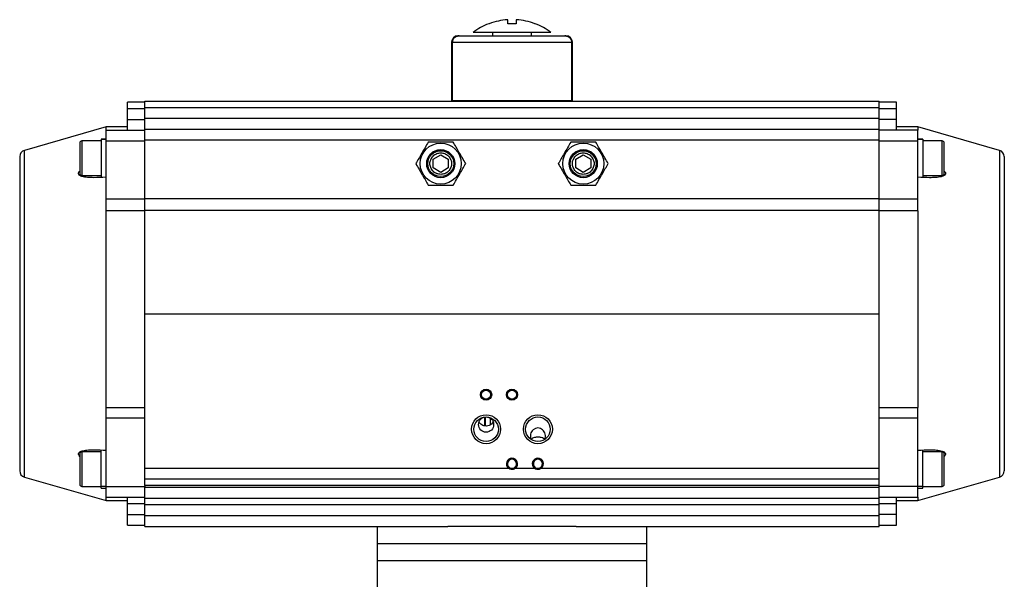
# Model space of a CAD drawing. Header units: millimetres. Extents: x 220 to 2218, y -9 to 1835.
# Tile 3 of 25: x 220 to 676, y 1027 to 1287. Entities that reach past the tile are written whole.
import ezdxf

# ---------------------------------------------------------------- set-up
doc = ezdxf.new("R2010")
doc.units = ezdxf.units.MM

msp = doc.modelspace()

# ---------------------------------------------------------------- linework, layer by layer
at = {"color": 7, "linetype": 'Continuous', "lineweight": 25}
for p, q in [((446.49, 1284.77), (446.49, 1286.63)), ((450.49, 1286.63), (450.49, 1284.77)), ((439.49, 1280.77), (439.49, 1279.37)), ((445.49, 1279.37), (445.49, 1278.97)), ((451.49, 1278.97), (451.49, 1279.37)), ((457.49, 1279.37), (457.49, 1280.77)), ((473.49, 1279.17), (472.97, 1279.17)), ((420.49, 1276.17), (420.49, 1249.17)), ((420.85, 1276.17), (476.13, 1276.17)), ((476.49, 1249.17), (476.49, 1276.17)), ((278.49, 1248.47), (270.49, 1248.47)), ((270.49, 1245.47), (270.49, 1248.47)), ((270.49, 1245.47), (278.49, 1245.47)), ((270.49, 1240.47), (270.49, 1245.47)), ((278.49, 1248.97), (618.49, 1248.97)), ((278.49, 1245.97), (278.49, 1248.97)), ((278.49, 1245.97), (618.49, 1245.97)), ((278.49, 1240.97), (278.49, 1245.97)), ((420.49, 1249.17), (420.78, 1249.17)), ((420.78, 1249.17), (476.21, 1249.17)), ((423.49, 1249.17), (423.49, 1248.97)), ((473.49, 1248.97), (473.49, 1249.17)), ((476.21, 1249.17), (476.49, 1249.17)), ((618.49, 1245.97), (618.49, 1248.97)), ((626.49, 1248.47), (618.49, 1248.47)), ((618.49, 1240.97), (618.49, 1245.97)), ((618.49, 1245.47), (626.49, 1245.47)), ((626.49, 1245.47), (626.49, 1248.47)), ((626.49, 1240.47), (626.49, 1245.47)), ((270.49, 1235.47), (270.49, 1240.47)), ((270.49, 1240.47), (278.49, 1240.47)), ((278.49, 1240.97), (618.49, 1240.97)), ((278.49, 1235.97), (278.49, 1240.97)), ((618.49, 1235.97), (618.49, 1240.97)), ((626.49, 1240.47), (618.49, 1240.47)), ((626.49, 1235.47), (626.49, 1240.47)), ((260.49, 1236.97), (222.67, 1226.12)), ((270.49, 1236.97), (260.49, 1236.97)), ((260.49, 1235.47), (260.49, 1236.97)), ((278.49, 1235.97), (618.49, 1235.97)), ((278.49, 1230.97), (278.49, 1235.97)), ((618.49, 1230.97), (618.49, 1235.97)), ((636.49, 1236.97), (626.49, 1236.97)), ((674.32, 1226.12), (636.49, 1236.97)), ((636.49, 1236.97), (636.49, 1235.47)), ((260.49, 1231.27), (258.29, 1231.27)), ((258.29, 1231.27), (258.29, 1231.26)), ((258.29, 1231.26), (260.49, 1231.26)), ((258.29, 1231.26), (258.29, 1213.73)), ((258.29, 1231.26), (260.49, 1231.26)), ((258.29, 1231.26), (258.29, 1231.26)), ((260.49, 1235.47), (278.49, 1235.47)), ((260.49, 1230.47), (260.49, 1235.47)), ((636.49, 1235.47), (618.49, 1235.47)), ((636.49, 1230.47), (636.49, 1235.47)), ((638.69, 1231.27), (636.49, 1231.27)), ((636.49, 1231.26), (638.69, 1231.26)), ((636.49, 1231.26), (638.69, 1231.26)), ((638.69, 1231.27), (638.69, 1231.26)), ((638.69, 1231.26), (638.69, 1213.67)), ((638.69, 1231.26), (638.69, 1231.26)), ((258.29, 1230.47), (249.29, 1230.47)), ((260.49, 1230.47), (278.49, 1230.47)), ((260.49, 1203.68), (260.49, 1230.47)), ((278.49, 1230.97), (618.49, 1230.97)), ((278.49, 1203.83), (278.49, 1230.97)), ((618.49, 1203.83), (618.49, 1230.97)), ((618.49, 1230.47), (636.49, 1230.47)), ((636.49, 1203.68), (636.49, 1230.47)), ((647.69, 1230.47), (638.69, 1230.47)), ((411.99, 1221.99), (415.49, 1224.01)), ((415.49, 1224.01), (418.99, 1221.99)), ((477.99, 1221.99), (481.49, 1224.01)), ((481.49, 1224.01), (484.99, 1221.99)), ((411.99, 1217.95), (411.99, 1221.99)), ((415.49, 1215.93), (411.99, 1217.95)), ((418.99, 1217.95), (415.49, 1215.93)), ((418.99, 1221.99), (418.99, 1217.95)), ((477.99, 1217.95), (477.99, 1221.99)), ((481.49, 1215.93), (477.99, 1217.95)), ((484.99, 1217.95), (481.49, 1215.93)), ((484.99, 1221.99), (484.99, 1217.95)), ((249.29, 1214.47), (258.29, 1214.47)), ((638.69, 1214.47), (647.69, 1214.47)), ((260.49, 1203.68), (278.49, 1203.68)), ((260.49, 1198.17), (260.49, 1203.68)), ((278.49, 1203.83), (618.49, 1203.83)), ((278.49, 1198.33), (278.49, 1203.83)), ((618.49, 1198.33), (618.49, 1203.83)), ((618.49, 1203.68), (636.49, 1203.68)), ((636.49, 1198.17), (636.49, 1203.68)), ((278.49, 1198.17), (260.49, 1198.17)), ((260.49, 1107.11), (260.49, 1198.17)), ((278.49, 1150.47), (278.49, 1198.33)), ((618.49, 1198.33), (278.49, 1198.33)), ((618.49, 1150.47), (618.49, 1198.33)), ((636.49, 1198.17), (618.49, 1198.17)), ((636.49, 1198.17), (636.49, 1107.11)), ((278.49, 1078.97), (278.49, 1150.47)), ((278.49, 1150.47), (618.49, 1150.47)), ((618.49, 1078.97), (618.49, 1150.47)), ((260.49, 1107.11), (278.49, 1107.11)), ((260.49, 1102.09), (260.49, 1107.11)), ((618.49, 1107.11), (636.49, 1107.11)), ((636.49, 1102.09), (636.49, 1107.11)), ((278.49, 1102.09), (260.49, 1102.09)), ((260.49, 1070.47), (260.49, 1102.09)), ((435.91, 1098.51), (435.91, 1102.62)), ((636.49, 1102.09), (618.49, 1102.09)), ((636.49, 1070.47), (636.49, 1102.09)), ((258.29, 1086.47), (249.29, 1086.47)), ((258.29, 1070.46), (258.29, 1087.27)), ((638.69, 1070.46), (638.69, 1087.2)), ((647.69, 1086.47), (638.69, 1086.47)), ((278.49, 1073.97), (278.49, 1078.97)), ((278.49, 1078.97), (446.83, 1078.97)), ((447.15, 1079.35), (446.83, 1078.97)), ((450.15, 1078.97), (449.83, 1079.35)), ((450.15, 1078.97), (458.83, 1078.97)), ((459.15, 1079.35), (458.83, 1078.97)), ((462.15, 1078.97), (461.83, 1079.35)), ((462.15, 1078.97), (618.49, 1078.97)), ((618.49, 1073.97), (618.49, 1078.97)), ((222.67, 1074.81), (260.49, 1063.97)), ((278.49, 1073.97), (618.49, 1073.97)), ((278.49, 1070.97), (278.49, 1073.97)), ((618.49, 1070.97), (618.49, 1073.97)), ((636.49, 1063.97), (674.32, 1074.81)), ((249.29, 1070.47), (258.29, 1070.47)), ((258.29, 1069.67), (258.29, 1070.46)), ((260.49, 1070.46), (258.29, 1070.46)), ((260.49, 1070.46), (258.29, 1070.46)), ((258.29, 1070.46), (258.29, 1070.46)), ((258.29, 1069.67), (260.49, 1069.67)), ((260.49, 1070.47), (278.49, 1070.47)), ((260.49, 1065.47), (260.49, 1070.47)), ((618.49, 1070.97), (278.49, 1070.97)), ((278.49, 1070.97), (278.49, 1069.97)), ((618.49, 1069.97), (278.49, 1069.97)), ((278.49, 1064.97), (278.49, 1069.97)), ((618.49, 1069.97), (618.49, 1070.97)), ((636.49, 1070.47), (618.49, 1070.47)), ((618.49, 1064.97), (618.49, 1069.97)), ((636.49, 1065.47), (636.49, 1070.47)), ((638.69, 1070.46), (636.49, 1070.46)), ((638.69, 1070.46), (636.49, 1070.46)), ((636.49, 1069.67), (638.69, 1069.67)), ((638.69, 1070.47), (647.69, 1070.47)), ((638.69, 1069.67), (638.69, 1070.46)), ((638.69, 1070.46), (638.69, 1070.46)), ((260.49, 1063.97), (260.49, 1065.47)), ((260.49, 1065.47), (278.49, 1065.47)), ((260.49, 1063.97), (270.49, 1063.97)), ((270.49, 1062.47), (270.49, 1065.47)), ((278.49, 1064.97), (618.49, 1064.97)), ((278.49, 1061.97), (278.49, 1064.97)), ((618.49, 1065.47), (636.49, 1065.47)), ((618.49, 1061.97), (618.49, 1064.97)), ((626.49, 1062.47), (626.49, 1065.47)), ((626.49, 1063.97), (636.49, 1063.97)), ((636.49, 1065.47), (636.49, 1063.97)), ((278.49, 1062.47), (270.49, 1062.47)), ((270.49, 1057.47), (270.49, 1062.47)), ((618.49, 1061.97), (278.49, 1061.97)), ((278.49, 1056.97), (278.49, 1061.97)), ((626.49, 1062.47), (618.49, 1062.47)), ((618.49, 1056.97), (618.49, 1061.97)), ((626.49, 1057.47), (626.49, 1062.47)), ((270.49, 1057.47), (278.49, 1057.47)), ((270.49, 1052.47), (270.49, 1057.47)), ((278.49, 1056.97), (618.49, 1056.97)), ((278.49, 1051.97), (278.49, 1056.97)), ((626.49, 1057.47), (618.49, 1057.47)), ((618.49, 1051.97), (618.49, 1056.97)), ((626.49, 1052.47), (626.49, 1057.47)), ((270.49, 1052.47), (278.49, 1052.47)), ((278.49, 1051.97), (418.81, 1051.97)), ((385.99, 1051.97), (385.99, 1043.97)), ((478.18, 1051.97), (418.81, 1051.97)), ((478.18, 1051.97), (618.49, 1051.97)), ((510.99, 1043.97), (510.99, 1051.97)), ((618.49, 1052.47), (626.49, 1052.47)), ((385.99, 1043.97), (385.99, 1035.97)), ((404.3, 1043.97), (385.99, 1043.97)), ((510.99, 1043.97), (404.3, 1043.97)), ((510.99, 1035.97), (510.99, 1043.97)), ((385.99, 1035.97), (385.99, 1018.97)), ((510.99, 1035.97), (385.99, 1035.97)), ((404.3, 1035.97), (385.99, 1035.97)), ((510.99, 1035.97), (404.3, 1035.97)), ((510.99, 1018.97), (510.99, 1035.97))]:
    msp.add_line(p, q, dxfattribs=at)
at = {"color": 8, "linetype": 'Continuous', "lineweight": 25}
for p, q in [((420.85, 1276.17), (420.49, 1276.17)), ((476.49, 1276.17), (476.13, 1276.17)), ((249.29, 1230.47), (249.29, 1222.47)), ((647.69, 1214.47), (647.69, 1230.47)), ((222.67, 1074.81), (222.67, 1226.12)), ((249.29, 1222.47), (249.29, 1214.47)), ((674.32, 1226.12), (674.32, 1074.81)), ((436.23, 1098.46), (436.23, 1102.66)), ((438.36, 1102.12), (438.36, 1098.97)), ((439.7, 1100.3), (439.7, 1100.53)), ((249.29, 1086.47), (249.29, 1078.47)), ((647.69, 1070.47), (647.69, 1086.47)), ((249.29, 1078.47), (249.29, 1070.47)), ((674.32, 1074.81), (674.32, 1074.81))]:
    msp.add_line(p, q, dxfattribs=at)
at = {"color": 7, "linetype": 'Continuous', "lineweight": 25}
for centre, radius in [((415.49, 1219.97), 9.5), ((481.49, 1219.97), 9.5), ((415.49, 1219.97), 6.5), ((415.49, 1219.97), 6), ((481.49, 1219.97), 6.5), ((481.49, 1219.97), 6), ((436.49, 1112.97), 2.6), ((436.49, 1112.97), 2.1), ((448.49, 1112.97), 2.6), ((448.49, 1112.97), 2.1), ((436.49, 1096.97), 6.7), ((460.49, 1096.97), 6.7), ((436.49, 1096.97), 5.7), ((460.49, 1096.97), 5.7)]:
    msp.add_circle(centre, radius, dxfattribs=at)
for centre, radius, start, end in [((448.49, 1256.77), 30, 111.0409, 126.865), ((448.49, 1256.77), 30, 53.1268, 68.9624), ((423.49, 1276.17), 3, 90, 180), ((473.49, 1276.17), 3, 0, 90), ((249.29, 1229.47), 1, 90, 180), ((647.69, 1229.47), 1, 0, 90), ((223.49, 1223.24), 3, 106, 180), ((673.49, 1223.24), 3, 0, 74), ((249.29, 1215.47), 1, 180, 270), ((647.69, 1215.47), 1, 270, 0), ((249.29, 1085.47), 1, 90, 180), ((647.69, 1085.47), 1, 0, 90), ((448.49, 1080.97), 2.6, 309.7151, 230.2848), ((448.49, 1080.97), 2.1, 309.7151, 230.2848), ((460.49, 1080.97), 2.6, 309.7151, 230.2848), ((460.49, 1080.97), 2.1, 309.7151, 230.2848), ((223.49, 1077.7), 3, 180, 254), ((673.49, 1077.7), 3, 286, 0), ((249.29, 1071.47), 1, 180, 270), ((647.69, 1071.47), 1, 270, 0)]:
    msp.add_arc(centre, radius, start, end, dxfattribs=at)
for centre, major_axis, ratio, start_param, end_param in [((448.49, 748.21), (-4.86, 1604.12), 0.01719, 1.235364, 1.253135), ((448.49, 748.21), (-4.86, 1604.12), 0.01719, 1.235364, 1.253135), ((448.49, 748.21), (4.86, 1604.12), 0.01719, 5.03005, 5.047821), ((460.49, 1093.83), (0, 3.72), 0.939693, 4.263647, 8.302723)]:
    msp.add_ellipse(centre, major_axis=major_axis, ratio=ratio, start_param=start_param, end_param=end_param, dxfattribs=at)
msp.add_ellipse((436.49, 1099.12), major_axis=(0, -3.55), ratio=0.984808, dxfattribs=at)
for points, knots in [([(446.49, 1286.63), (445.04, 1286.48), (442.11, 1286.18), (439.32, 1285.24), (437.91, 1284.77)], [0, 0, 0, 0, 0.49456, 1, 1, 1, 1]), ([(459.08, 1284.77), (457.69, 1285.23), (454.9, 1286.17), (451.97, 1286.48), (450.49, 1286.63)], [0, 0, 0, 0, 0.49456, 1, 1, 1, 1]), ([(437.91, 1284.77), (437.86, 1284.77), (437.76, 1284.77), (437.71, 1284.77), (437.72, 1284.77), (437.72, 1284.77)], [0, 0, 0, 0, 0.497748, 0.999863, 1, 1, 1, 1]), ([(450.49, 1284.77), (450.17, 1284.77), (449.52, 1284.77), (448.52, 1284.77), (447.5, 1284.77), (446.83, 1284.77), (446.49, 1284.77)], [0, 0, 0, 0, 0.24457, 0.49121, 0.744455, 1, 1, 1, 1]), ([(459.26, 1284.77), (459.26, 1284.77), (459.28, 1284.77), (459.23, 1284.77), (459.13, 1284.77), (459.08, 1284.77)], [0, 0, 0, 0, 0.001493, 0.498566, 1, 1, 1, 1]), ([(424.02, 1279.17), (423.83, 1279.16), (423.45, 1279.14), (422.91, 1278.99), (422.39, 1278.76), (421.93, 1278.44), (421.53, 1278.05), (421.22, 1277.61), (421.01, 1277.13), (420.88, 1276.64), (420.86, 1276.32), (420.85, 1276.17)], [0, 0, 0, 0, 0.115781, 0.234842, 0.350657, 0.470111, 0.581043, 0.695628, 0.799586, 0.906888, 1, 1, 1, 1]), ([(420.85, 1276.17), (420.86, 1276.25), (420.86, 1276.49), (420.92, 1276.81), (421.01, 1277.12), (421.13, 1277.42), (421.29, 1277.7), (421.48, 1277.97), (421.64, 1278.15), (421.81, 1278.32), (422, 1278.49), (422.21, 1278.63), (422.42, 1278.76), (422.66, 1278.88), (422.9, 1278.98), (423.13, 1279.05), (423.43, 1279.12), (423.72, 1279.16), (423.94, 1279.17), (424.02, 1279.17)], [0, 0, 0, 0, 0.048915, 0.148452, 0.19919, 0.248103, 0.347529, 0.398138, 0.448329, 0.498842, 0.550344, 0.602176, 0.655162, 0.708485, 0.762844, 0.817548, 0.862693, 0.953893, 1, 1, 1, 1]), ([(424.02, 1279.17), (424.35, 1279.17), (425.04, 1279.17), (426.93, 1279.17), (429.46, 1279.17), (432.64, 1279.17), (436.3, 1279.17), (440.28, 1279.17), (444.38, 1279.17), (448.49, 1279.17), (452.6, 1279.17), (456.7, 1279.17), (460.68, 1279.17), (464.35, 1279.17), (467.52, 1279.17), (470.06, 1279.17), (471.94, 1279.17), (472.63, 1279.17), (472.97, 1279.17)], [0, 0, 0, 0, 0.059299, 0.121259, 0.185129, 0.25, 0.314871, 0.378741, 0.440701, 0.5, 0.559299, 0.621259, 0.685129, 0.75, 0.814871, 0.878741, 0.940701, 1, 1, 1, 1]), ([(466.49, 1280.77), (466.45, 1280.77), (466.38, 1280.77), (465.94, 1280.77), (465.36, 1280.77), (464.53, 1280.77), (463.47, 1280.77), (462.57, 1280.77), (461.58, 1280.77), (460.49, 1280.77), (459.31, 1280.77), (458.06, 1280.77), (456.74, 1280.77), (455.37, 1280.77), (453.93, 1280.77), (452.46, 1280.77), (450.47, 1280.77), (448.44, 1280.77), (445.92, 1280.77), (443.93, 1280.77), (442.01, 1280.77), (440.61, 1280.77), (439.28, 1280.77), (438.01, 1280.77), (436.81, 1280.77), (435.32, 1280.77), (434.02, 1280.77), (432.93, 1280.77), (432.22, 1280.77), (431.42, 1280.77), (430.87, 1280.77), (430.55, 1280.77), (430.51, 1280.77), (430.49, 1280.77)], [0, 0, 0, 0, 0.052899, 0.08004, 0.107381, 0.160473, 0.187421, 0.214762, 0.241238, 0.267899, 0.294848, 0.322189, 0.348665, 0.375326, 0.402274, 0.429616, 0.456092, 0.509654, 0.536995, 0.590086, 0.617034, 0.644376, 0.670852, 0.697513, 0.724461, 0.751802, 0.804894, 0.831842, 0.859183, 0.885564, 0.939221, 0.966562, 1, 1, 1, 1]), ([(472.97, 1279.17), (473.15, 1279.16), (473.53, 1279.14), (474.08, 1278.99), (474.6, 1278.76), (475.06, 1278.44), (475.45, 1278.05), (475.76, 1277.61), (475.98, 1277.13), (476.11, 1276.64), (476.12, 1276.32), (476.13, 1276.17)], [0, 0, 0, 0, 0.115781, 0.234842, 0.350657, 0.470111, 0.581043, 0.695628, 0.799586, 0.906888, 1, 1, 1, 1]), ([(472.97, 1279.17), (473.06, 1279.16), (473.25, 1279.16), (473.52, 1279.12), (473.8, 1279.07), (474.07, 1278.98), (474.34, 1278.88), (474.59, 1278.75), (474.83, 1278.6), (475.05, 1278.43), (475.26, 1278.24), (475.44, 1278.04), (475.61, 1277.82), (475.75, 1277.6), (475.87, 1277.36), (475.97, 1277.12), (476.04, 1276.88), (476.11, 1276.56), (476.12, 1276.32), (476.13, 1276.17)], [0, 0, 0, 0, 0.057695, 0.115777, 0.175092, 0.234842, 0.292541, 0.350661, 0.410152, 0.470134, 0.525394, 0.581075, 0.638132, 0.695684, 0.747472, 0.799649, 0.853086, 0.90697, 1, 1, 1, 1]), ([(248.29, 1229.47), (248.29, 1229.37), (248.29, 1229.23), (248.29, 1228.36), (248.29, 1227.45), (248.29, 1226.33), (248.29, 1224.7), (248.29, 1223.35), (248.29, 1222.47)], [0, 0, 0, 0, 0.239457, 0.368361, 0.5, 0.631639, 0.760543, 1, 1, 1, 1]), ([(409.72, 1229.97), (409.22, 1229.1), (408.2, 1227.34), (406.7, 1224.74), (405.27, 1222.26), (404.39, 1220.74), (403.95, 1219.97)], [0, 0, 0, 0, 0.264614, 0.534966, 0.765352, 1, 1, 1, 1]), ([(421.27, 1229.97), (420.33, 1229.97), (418.44, 1229.97), (415.51, 1229.97), (412.57, 1229.97), (410.68, 1229.97), (409.72, 1229.97)], [0, 0, 0, 0, 0.247728, 0.499998, 0.747254, 1, 1, 1, 1]), ([(427.04, 1219.97), (426.54, 1220.83), (425.52, 1222.59), (424.02, 1225.19), (422.59, 1227.67), (421.71, 1229.2), (421.27, 1229.97)], [0, 0, 0, 0, 0.2646136, 0.5349658, 0.7653524, 1, 1, 1, 1]), ([(475.72, 1229.97), (475.22, 1229.1), (474.2, 1227.34), (472.7, 1224.74), (471.27, 1222.26), (470.39, 1220.74), (469.95, 1219.97)], [0, 0, 0, 0, 0.264614, 0.534966, 0.765352, 1, 1, 1, 1]), ([(487.27, 1229.97), (486.33, 1229.97), (484.44, 1229.97), (481.51, 1229.97), (478.57, 1229.97), (476.68, 1229.97), (475.72, 1229.97)], [0, 0, 0, 0, 0.247728, 0.499998, 0.747254, 1, 1, 1, 1]), ([(493.04, 1219.97), (492.54, 1220.83), (491.52, 1222.59), (490.02, 1225.19), (488.59, 1227.67), (487.71, 1229.2), (487.27, 1229.97)], [0, 0, 0, 0, 0.264614, 0.534966, 0.765352, 1, 1, 1, 1]), ([(648.69, 1222.47), (648.69, 1223.35), (648.69, 1224.7), (648.69, 1226.33), (648.69, 1227.45), (648.69, 1228.36), (648.69, 1229.23), (648.69, 1229.37), (648.69, 1229.47)], [0, 0, 0, 0, 0.239457, 0.368361, 0.5, 0.631639, 0.760543, 1, 1, 1, 1]), ([(220.49, 1223.24), (220.49, 1223.18), (220.49, 1223.06), (220.49, 1222.1), (220.49, 1220.52), (220.49, 1218.22), (220.49, 1215.2), (220.49, 1211.47), (220.49, 1207.05), (220.49, 1202.01), (220.49, 1196.42), (220.49, 1190.38), (220.49, 1183.98), (220.49, 1177.34), (220.49, 1170.58), (220.49, 1163.83), (220.49, 1157.12), (220.49, 1150.47), (220.49, 1143.81), (220.49, 1137.1), (220.49, 1130.36), (220.49, 1123.59), (220.49, 1116.95), (220.49, 1110.55), (220.49, 1104.51), (220.49, 1098.92), (220.49, 1093.88), (220.49, 1089.47), (220.49, 1085.73), (220.49, 1082.71), (220.49, 1080.41), (220.49, 1078.83), (220.49, 1077.87), (220.49, 1077.76), (220.49, 1077.7)], [0, 0, 0, 0, 0.029125, 0.058249, 0.088734, 0.119994, 0.151901, 0.184313, 0.217069, 0.25, 0.282931, 0.315687, 0.348099, 0.380006, 0.411266, 0.441751, 0.470875, 0.5, 0.529123, 0.558249, 0.588734, 0.619994, 0.651901, 0.684313, 0.717069, 0.75, 0.782931, 0.815687, 0.848099, 0.880006, 0.911266, 0.941751, 0.970874, 1, 1, 1, 1]), ([(248.29, 1222.47), (248.29, 1221.59), (248.29, 1220.23), (248.29, 1218.6), (248.29, 1217.48), (248.29, 1216.58), (248.29, 1215.7), (248.29, 1215.56), (248.29, 1215.47)], [0, 0, 0, 0, 0.239457, 0.368361, 0.5, 0.631639, 0.760543, 1, 1, 1, 1]), ([(415.49, 1214.97), (414.86, 1215.03), (413.9, 1215.14), (412.73, 1215.76), (411.93, 1216.4), (411.28, 1217.21), (410.68, 1218.37), (410.37, 1219.97), (410.68, 1221.56), (411.28, 1222.73), (411.93, 1223.53), (412.73, 1224.17), (413.9, 1224.8), (414.86, 1224.9), (415.49, 1224.97)], [0, 0, 0, 0, 0.119728, 0.18418, 0.25, 0.31582, 0.380272, 0.5, 0.619728, 0.68418, 0.75, 0.81582, 0.880272, 1, 1, 1, 1]), ([(415.49, 1224.97), (416.12, 1224.9), (417.09, 1224.8), (418.25, 1224.17), (419.05, 1223.53), (419.7, 1222.73), (420.31, 1221.56), (420.61, 1219.97), (420.31, 1218.37), (419.7, 1217.21), (419.05, 1216.4), (418.25, 1215.76), (417.09, 1215.14), (416.12, 1215.03), (415.49, 1214.97)], [0, 0, 0, 0, 0.119728, 0.18418, 0.25, 0.31582, 0.380272, 0.5, 0.619728, 0.68418, 0.75, 0.81582, 0.880272, 1, 1, 1, 1]), ([(481.49, 1214.97), (480.86, 1215.03), (479.9, 1215.14), (478.73, 1215.76), (477.93, 1216.4), (477.28, 1217.21), (476.68, 1218.37), (476.37, 1219.97), (476.68, 1221.56), (477.28, 1222.73), (477.93, 1223.53), (478.73, 1224.17), (479.9, 1224.8), (480.86, 1224.9), (481.49, 1224.97)], [0, 0, 0, 0, 0.119728, 0.18418, 0.25, 0.31582, 0.380272, 0.5, 0.619728, 0.68418, 0.75, 0.81582, 0.880272, 1, 1, 1, 1]), ([(481.49, 1224.97), (482.12, 1224.9), (483.09, 1224.8), (484.25, 1224.17), (485.05, 1223.53), (485.7, 1222.73), (486.31, 1221.56), (486.61, 1219.97), (486.31, 1218.37), (485.7, 1217.21), (485.05, 1216.4), (484.25, 1215.76), (483.09, 1215.14), (482.12, 1215.03), (481.49, 1214.97)], [0, 0, 0, 0, 0.119728, 0.18418, 0.25, 0.31582, 0.380272, 0.5, 0.619728, 0.68418, 0.75, 0.81582, 0.880272, 1, 1, 1, 1]), ([(648.69, 1215.47), (648.69, 1215.56), (648.69, 1215.7), (648.69, 1216.58), (648.69, 1217.48), (648.69, 1218.6), (648.69, 1220.23), (648.69, 1221.59), (648.69, 1222.47)], [0, 0, 0, 0, 0.239457, 0.368361, 0.5, 0.631639, 0.760543, 1, 1, 1, 1]), ([(676.49, 1223.24), (676.49, 1223.18), (676.49, 1223.06), (676.49, 1222.1), (676.49, 1220.52), (676.49, 1218.22), (676.49, 1215.2), (676.49, 1211.47), (676.49, 1207.05), (676.49, 1202.01), (676.49, 1196.42), (676.49, 1190.38), (676.49, 1183.98), (676.49, 1177.34), (676.49, 1170.58), (676.49, 1163.83), (676.49, 1157.12), (676.49, 1150.47), (676.49, 1143.81), (676.49, 1137.1), (676.49, 1130.36), (676.49, 1123.59), (676.49, 1116.95), (676.49, 1110.55), (676.49, 1104.51), (676.49, 1098.92), (676.49, 1093.88), (676.49, 1089.47), (676.49, 1085.73), (676.49, 1082.71), (676.49, 1080.41), (676.49, 1078.83), (676.49, 1077.87), (676.49, 1077.76), (676.49, 1077.7)], [0, 0, 0, 0, 0.029125, 0.058249, 0.088734, 0.119994, 0.151901, 0.184313, 0.217069, 0.25, 0.282931, 0.315687, 0.348099, 0.380006, 0.411266, 0.441751, 0.470875, 0.5, 0.529123, 0.558249, 0.588734, 0.619994, 0.651901, 0.684313, 0.717069, 0.75, 0.782931, 0.815687, 0.848099, 0.880006, 0.911266, 0.941751, 0.970874, 1, 1, 1, 1]), ([(403.95, 1219.97), (404.45, 1219.1), (405.46, 1217.34), (406.96, 1214.74), (408.4, 1212.26), (409.27, 1210.74), (409.72, 1209.97)], [0, 0, 0, 0, 0.264614, 0.534966, 0.765352, 1, 1, 1, 1]), ([(421.27, 1209.97), (421.77, 1210.83), (422.78, 1212.59), (424.28, 1215.19), (425.72, 1217.67), (426.6, 1219.2), (427.04, 1219.97)], [0, 0, 0, 0, 0.264614, 0.534966, 0.765352, 1, 1, 1, 1]), ([(469.95, 1219.97), (470.45, 1219.1), (471.46, 1217.34), (472.96, 1214.74), (474.4, 1212.26), (475.27, 1210.74), (475.72, 1209.97)], [0, 0, 0, 0, 0.264614, 0.534966, 0.765352, 1, 1, 1, 1]), ([(487.27, 1209.97), (487.77, 1210.83), (488.78, 1212.59), (490.28, 1215.19), (491.72, 1217.67), (492.6, 1219.2), (493.04, 1219.97)], [0, 0, 0, 0, 0.264614, 0.534966, 0.765352, 1, 1, 1, 1]), ([(260.49, 1213.7), (258.55, 1213.58), (255.62, 1213.41), (251.86, 1213.53), (249.73, 1213.87), (248.38, 1214.39), (247.79, 1214.88), (247.66, 1215.44), (247.81, 1215.99), (248.12, 1216.35), (248.29, 1216.54)], [0, 0, 0, 0, 0.354043, 0.53368, 0.711979, 0.78461, 0.858016, 0.902857, 0.947733, 1, 1, 1, 1]), ([(648.69, 1216.52), (648.88, 1216.31), (649.22, 1215.93), (649.33, 1215.36), (649.15, 1214.85), (648.49, 1214.31), (646.98, 1213.81), (644.69, 1213.51), (641.09, 1213.42), (638.31, 1213.59), (636.49, 1213.7)], [0, 0, 0, 0, 0.058096, 0.103007, 0.147952, 0.209684, 0.320358, 0.493284, 0.667035, 1, 1, 1, 1]), ([(409.72, 1209.97), (410.66, 1209.97), (412.55, 1209.97), (415.47, 1209.97), (418.42, 1209.97), (420.31, 1209.97), (421.27, 1209.97)], [0, 0, 0, 0, 0.247728, 0.499998, 0.747254, 1, 1, 1, 1]), ([(475.72, 1209.97), (476.66, 1209.97), (478.55, 1209.97), (481.47, 1209.97), (484.42, 1209.97), (486.31, 1209.97), (487.27, 1209.97)], [0, 0, 0, 0, 0.247728, 0.499998, 0.747254, 1, 1, 1, 1]), ([(436.49, 1098.43), (436.14, 1098.46), (435.43, 1098.51), (434.48, 1098.94), (433.72, 1099.54), (433.44, 1100.05), (433.31, 1100.3)], [0, 0, 0, 0, 0.248683, 0.496806, 0.759275, 1, 1, 1, 1]), ([(439.7, 1100.3), (439.48, 1099.96), (439.07, 1099.29), (437.96, 1098.64), (437.04, 1098.44), (436.57, 1098.43), (436.49, 1098.43)], [0, 0, 0, 0, 0.341989, 0.668081, 0.94843, 1, 1, 1, 1]), ([(457.45, 1092.27), (457.51, 1092.37), (457.79, 1092.8), (458.5, 1093.17), (459.38, 1093.37), (460.08, 1093.41), (460.62, 1093.42), (461.27, 1093.4), (462.18, 1093.27), (463.01, 1092.95), (463.41, 1092.44), (463.55, 1092.25)], [0, 0, 0, 0, 0.058374, 0.233873, 0.381522, 0.464566, 0.498078, 0.579399, 0.697356, 0.885054, 1, 1, 1, 1]), ([(248.29, 1084.41), (248.1, 1084.63), (247.77, 1085.01), (247.66, 1085.57), (247.83, 1086.08), (248.49, 1086.63), (250.01, 1087.12), (252.3, 1087.42), (255.9, 1087.52), (258.67, 1087.35), (260.49, 1087.24)], [0, 0, 0, 0, 0.058096, 0.103007, 0.147952, 0.209684, 0.320358, 0.493284, 0.667035, 1, 1, 1, 1]), ([(248.29, 1085.47), (248.29, 1085.37), (248.29, 1085.23), (248.29, 1084.36), (248.29, 1083.45), (248.29, 1082.33), (248.29, 1080.7), (248.29, 1079.35), (248.29, 1078.47)], [0, 0, 0, 0, 0.239457, 0.368361, 0.5, 0.631639, 0.760543, 1, 1, 1, 1]), ([(636.49, 1087.24), (638.43, 1087.35), (641.36, 1087.53), (645.12, 1087.4), (647.26, 1087.06), (648.61, 1086.54), (649.19, 1086.06), (649.33, 1085.49), (649.17, 1084.94), (648.86, 1084.59), (648.69, 1084.4)], [0, 0, 0, 0, 0.354043, 0.53368, 0.711979, 0.78461, 0.858016, 0.902857, 0.947733, 1, 1, 1, 1]), ([(648.69, 1078.47), (648.69, 1079.35), (648.69, 1080.7), (648.69, 1082.33), (648.69, 1083.45), (648.69, 1084.36), (648.69, 1085.23), (648.69, 1085.37), (648.69, 1085.47)], [0, 0, 0, 0, 0.239457, 0.368361, 0.5, 0.631639, 0.760543, 1, 1, 1, 1]), ([(248.29, 1078.47), (248.29, 1077.59), (248.29, 1076.23), (248.29, 1074.6), (248.29, 1073.48), (248.29, 1072.58), (248.29, 1071.7), (248.29, 1071.56), (248.29, 1071.47)], [0, 0, 0, 0, 0.239457, 0.368361, 0.5, 0.631639, 0.760543, 1, 1, 1, 1]), ([(450.15, 1078.97), (449.92, 1078.79), (449.46, 1078.44), (448.61, 1078.26), (447.8, 1078.36), (447.21, 1078.65), (446.92, 1078.89), (446.83, 1078.97)], [0, 0, 0, 0, 0.237006, 0.4714894, 0.6899085, 0.9051732, 1, 1, 1, 1]), ([(447.15, 1079.35), (447.34, 1079.22), (447.73, 1078.96), (448.44, 1078.83), (449.14, 1078.93), (449.6, 1079.16), (449.81, 1079.33), (449.83, 1079.35)], [0, 0, 0, 0, 0.2400494, 0.4810807, 0.7229055, 0.9640052, 1, 1, 1, 1]), ([(462.15, 1078.97), (461.92, 1078.79), (461.46, 1078.44), (460.61, 1078.26), (459.8, 1078.36), (459.21, 1078.65), (458.92, 1078.89), (458.83, 1078.97)], [0, 0, 0, 0, 0.237006, 0.4714894, 0.6899085, 0.9051732, 1, 1, 1, 1]), ([(459.15, 1079.35), (459.34, 1079.22), (459.73, 1078.96), (460.44, 1078.83), (461.14, 1078.93), (461.6, 1079.16), (461.81, 1079.33), (461.83, 1079.35)], [0, 0, 0, 0, 0.240049, 0.481081, 0.722906, 0.964005, 1, 1, 1, 1]), ([(648.69, 1071.47), (648.69, 1071.56), (648.69, 1071.7), (648.69, 1072.58), (648.69, 1073.48), (648.69, 1074.6), (648.69, 1076.23), (648.69, 1077.59), (648.69, 1078.47)], [0, 0, 0, 0, 0.239457, 0.368361, 0.5, 0.631639, 0.760543, 1, 1, 1, 1])]:
    msp.add_open_spline(points, degree=3, knots=knots, dxfattribs=at)

doc.saveas('drawing.dxf')
